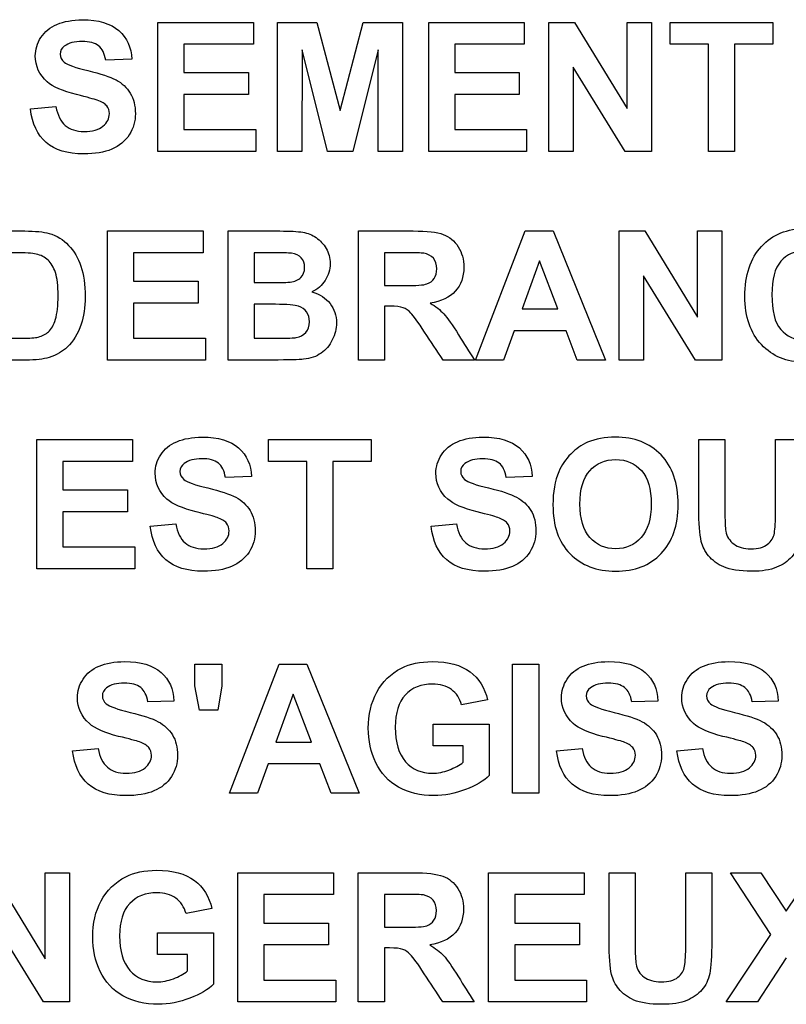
# Paper-space layout 'Layout1' of a CAD drawing. Header units: inches. Extents: x 0.4 to 10.7, y 0.8 to 8.1.
# Tile 15 of 22: x 6.106 to 6.344, y 4.167 to 4.473. Entities that reach past the tile are written whole.
import ezdxf

# ---------------------------------------------------------------- set-up
doc = ezdxf.new("R2010")
doc.units = ezdxf.units.IN
doc.header["$MEASUREMENT"] = 0
doc.layers.add('Default', color=7, linetype='Continuous')
doc.layers.add('SSS-TERMINAL_COV', color=7, linetype='Continuous')

# ---------------------------------------------------------------- blocks, each defined once
blk = doc.blocks.new('SE')
at = {"layer": 'SSS-TERMINAL_COV', "color": 7, "linetype": 'Continuous'}
for p, q in [((6.14872, 4.43177), (6.14872, 4.47193)), ((6.14872, 4.47193), (6.17845, 4.47193)), ((6.17845, 4.47193), (6.17845, 4.46514)), ((6.18599, 4.43177), (6.18599, 4.47193)), ((6.18599, 4.47193), (6.19815, 4.47193)), ((6.19815, 4.47193), (6.20545, 4.44453)), ((6.20545, 4.44453), (6.21257, 4.47193)), ((6.21257, 4.47193), (6.22484, 4.47193)), ((6.22484, 4.47193), (6.22484, 4.43177)), ((6.23297, 4.43177), (6.23297, 4.47193)), ((6.23297, 4.47193), (6.26267, 4.47193)), ((6.26267, 4.47193), (6.26267, 4.46514)), ((6.2704, 4.43177), (6.2704, 4.47193)), ((6.2704, 4.47193), (6.27831, 4.47193)), ((6.27831, 4.47193), (6.29473, 4.44511)), ((6.29473, 4.44511), (6.29473, 4.47193)), ((6.29473, 4.47193), (6.30227, 4.47193)), ((6.30227, 4.47193), (6.30227, 4.43177)), ((6.30813, 4.46514), (6.30813, 4.47193)), ((6.30813, 4.47193), (6.34003, 4.47193)), ((6.34003, 4.47193), (6.34003, 4.46514)), ((6.17845, 4.46514), (6.15684, 4.46514)), ((6.15684, 4.46514), (6.15684, 4.45629)), ((6.26267, 4.46514), (6.24107, 4.46514)), ((6.24107, 4.46514), (6.24107, 4.45629)), ((6.32003, 4.46514), (6.30813, 4.46514)), ((6.32003, 4.43177), (6.32003, 4.46514)), ((6.32813, 4.46514), (6.32813, 4.43177)), ((6.34003, 4.46514), (6.32813, 4.46514)), ((6.19358, 4.46338), (6.19353, 4.43177)), ((6.20152, 4.43177), (6.19358, 4.46338)), ((6.21725, 4.46338), (6.20933, 4.43177)), ((6.2173, 4.43177), (6.21725, 4.46338)), ((6.14061, 4.46044), (6.13251, 4.46014)), ((6.15684, 4.45629), (6.17692, 4.45629)), ((6.17692, 4.45629), (6.17692, 4.4495)), ((6.24107, 4.45629), (6.26115, 4.45629)), ((6.26115, 4.45629), (6.26115, 4.4495)), ((6.27794, 4.458), (6.27794, 4.43177)), ((6.29414, 4.43177), (6.27794, 4.458)), ((6.17692, 4.4495), (6.15684, 4.4495)), ((6.15684, 4.4495), (6.15684, 4.43856)), ((6.26115, 4.4495), (6.24107, 4.4495)), ((6.24107, 4.4495), (6.24107, 4.43856)), ((6.10912, 4.44498), (6.11703, 4.44573)), ((6.15684, 4.43856), (6.1792, 4.43856)), ((6.1792, 4.43856), (6.1792, 4.43177)), ((6.24107, 4.43856), (6.26342, 4.43856)), ((6.26342, 4.43856), (6.26342, 4.43177)), ((6.1792, 4.43177), (6.14872, 4.43177)), ((6.19353, 4.43177), (6.18599, 4.43177)), ((6.20933, 4.43177), (6.20152, 4.43177)), ((6.22484, 4.43177), (6.2173, 4.43177)), ((6.26342, 4.43177), (6.23297, 4.43177)), ((6.27794, 4.43177), (6.2704, 4.43177)), ((6.30227, 4.43177), (6.29414, 4.43177)), ((6.32813, 4.43177), (6.32003, 4.43177)), ((6.13307, 4.36688), (6.13307, 4.40704)), ((6.13307, 4.40704), (6.16278, 4.40704)), ((6.16278, 4.40704), (6.16278, 4.40025)), ((6.17061, 4.36688), (6.17061, 4.40704)), ((6.21118, 4.36688), (6.21118, 4.40704)), ((6.24757, 4.36688), (6.26302, 4.40704)), ((6.26302, 4.40704), (6.27168, 4.40704)), ((6.27168, 4.40704), (6.28794, 4.36688)), ((6.29227, 4.36688), (6.29227, 4.40704)), ((6.29227, 4.40704), (6.30019, 4.40704)), ((6.30019, 4.40704), (6.31663, 4.38022)), ((6.31663, 4.38022), (6.31663, 4.40704)), ((6.31663, 4.40704), (6.32417, 4.40704)), ((6.32417, 4.40704), (6.32417, 4.36688)), ((6.16278, 4.40025), (6.14118, 4.40025)), ((6.14118, 4.40025), (6.14118, 4.3914)), ((6.17872, 4.40025), (6.17872, 4.39102)), ((6.21928, 4.40025), (6.21928, 4.39006)), ((6.26743, 4.39771), (6.26203, 4.38282)), ((6.27313, 4.38282), (6.26743, 4.39771)), ((6.14118, 4.3914), (6.16126, 4.3914)), ((6.16126, 4.3914), (6.16126, 4.38461)), ((6.29984, 4.39311), (6.29984, 4.36688)), ((6.31602, 4.36688), (6.29984, 4.39311)), ((6.16126, 4.38461), (6.14118, 4.38461)), ((6.14118, 4.38461), (6.14118, 4.37367)), ((6.17872, 4.38423), (6.17872, 4.37367)), ((6.21928, 4.38367), (6.21928, 4.36688)), ((6.26203, 4.38282), (6.27313, 4.38282)), ((6.25957, 4.37602), (6.25628, 4.36688)), ((6.27572, 4.37602), (6.25957, 4.37602)), ((6.2792, 4.36688), (6.27572, 4.37602)), ((6.14118, 4.37367), (6.16353, 4.37367)), ((6.16353, 4.37367), (6.16353, 4.36688)), ((6.16353, 4.36688), (6.13307, 4.36688)), ((6.21928, 4.36688), (6.21118, 4.36688)), ((6.24719, 4.36688), (6.23751, 4.36688)), ((6.25628, 4.36688), (6.24757, 4.36688)), ((6.28794, 4.36688), (6.2792, 4.36688)), ((6.29984, 4.36688), (6.29227, 4.36688)), ((6.32417, 4.36688), (6.31602, 4.36688)), ((6.1111, 4.30199), (6.1111, 4.34215)), ((6.1111, 4.34215), (6.1408, 4.34215)), ((6.1408, 4.34215), (6.1408, 4.33536)), ((6.18315, 4.33536), (6.18315, 4.34215)), ((6.18315, 4.34215), (6.21503, 4.34215)), ((6.21503, 4.34215), (6.21503, 4.33536)), ((6.317, 4.34215), (6.32511, 4.34215)), ((6.34086, 4.34215), (6.34898, 4.34215)), ((6.1408, 4.33536), (6.1192, 4.33536)), ((6.1192, 4.33536), (6.1192, 4.32651)), ((6.19503, 4.33536), (6.18315, 4.33536)), ((6.19503, 4.30199), (6.19503, 4.33536)), ((6.20315, 4.33536), (6.20315, 4.30199)), ((6.21503, 4.33536), (6.20315, 4.33536)), ((6.17786, 4.33065), (6.16976, 4.33036)), ((6.26521, 4.33065), (6.25711, 4.33036)), ((6.1192, 4.32651), (6.1393, 4.32651)), ((6.1393, 4.32651), (6.1393, 4.31971)), ((6.1393, 4.31971), (6.1192, 4.31971)), ((6.1192, 4.31971), (6.1192, 4.30878)), ((6.14636, 4.3152), (6.15428, 4.31594)), ((6.23372, 4.3152), (6.24163, 4.31594)), ((6.1192, 4.30878), (6.14155, 4.30878)), ((6.14155, 4.30878), (6.14155, 4.30199)), ((6.14155, 4.30199), (6.1111, 4.30199)), ((6.20315, 4.30199), (6.19503, 4.30199)), ((6.16024, 4.26554), (6.16024, 4.27236)), ((6.16024, 4.27236), (6.16864, 4.27236)), ((6.16864, 4.27236), (6.16864, 4.26554)), ((6.17099, 4.23217), (6.18642, 4.27236)), ((6.18642, 4.27236), (6.19511, 4.27236)), ((6.19511, 4.27236), (6.21136, 4.23217)), ((6.25909, 4.23217), (6.25909, 4.27236)), ((6.25909, 4.27236), (6.26719, 4.27236)), ((6.26719, 4.27236), (6.26719, 4.23217)), ((6.16168, 4.25803), (6.16024, 4.26554)), ((6.16864, 4.26554), (6.16735, 4.25803)), ((6.19083, 4.26303), (6.18545, 4.24811)), ((6.19652, 4.24811), (6.19083, 4.26303)), ((6.15372, 4.26086), (6.14561, 4.26057)), ((6.25126, 4.26124), (6.24323, 4.25971)), ((6.30428, 4.26086), (6.29615, 4.26057)), ((6.34171, 4.26086), (6.33361, 4.26057)), ((6.16735, 4.25803), (6.16168, 4.25803)), ((6.23436, 4.24691), (6.23436, 4.2537)), ((6.23436, 4.2537), (6.25182, 4.2537)), ((6.25182, 4.2537), (6.25182, 4.23768)), ((6.18545, 4.24811), (6.19652, 4.24811)), ((6.12222, 4.24538), (6.13013, 4.24613)), ((6.24372, 4.24691), (6.23436, 4.24691)), ((6.24372, 4.2418), (6.24372, 4.24691)), ((6.27275, 4.24538), (6.28069, 4.24613)), ((6.31021, 4.24538), (6.31813, 4.24613)), ((6.18299, 4.24132), (6.17968, 4.23217)), ((6.19912, 4.24132), (6.18299, 4.24132)), ((6.20262, 4.23217), (6.19912, 4.24132)), ((6.17968, 4.23217), (6.17099, 4.23217)), ((6.21136, 4.23217), (6.20262, 4.23217)), ((6.26719, 4.23217), (6.25909, 4.23217)), ((6.0973, 4.20747), (6.11372, 4.18065)), ((6.11372, 4.18065), (6.11372, 4.20747)), ((6.11372, 4.20747), (6.12128, 4.20747)), ((6.12128, 4.20747), (6.12128, 4.16728)), ((6.17364, 4.16728), (6.17364, 4.20747)), ((6.17364, 4.20747), (6.20334, 4.20747)), ((6.20334, 4.20747), (6.20334, 4.20068)), ((6.21107, 4.16728), (6.21107, 4.20747)), ((6.25163, 4.16728), (6.25163, 4.20747)), ((6.25163, 4.20747), (6.28134, 4.20747)), ((6.28134, 4.20747), (6.28134, 4.20068)), ((6.28909, 4.20747), (6.29719, 4.20747)), ((6.31294, 4.20747), (6.32104, 4.20747)), ((6.33944, 4.18827), (6.32684, 4.20747)), ((6.32684, 4.20747), (6.33634, 4.20747)), ((6.33634, 4.20747), (6.34422, 4.19549)), ((6.34422, 4.19549), (6.35217, 4.20747)), ((6.20334, 4.20068), (6.18174, 4.20068)), ((6.18174, 4.20068), (6.18174, 4.1918)), ((6.2192, 4.20068), (6.2192, 4.19049)), ((6.28134, 4.20068), (6.25973, 4.20068)), ((6.25973, 4.20068), (6.25973, 4.1918)), ((6.16551, 4.19634), (6.15749, 4.19482)), ((6.11313, 4.16728), (6.09695, 4.19354)), ((6.18174, 4.1918), (6.20182, 4.1918)), ((6.20182, 4.1918), (6.20182, 4.18501)), ((6.25973, 4.1918), (6.27984, 4.1918)), ((6.27984, 4.1918), (6.27984, 4.18501)), ((6.14864, 4.18201), (6.14864, 4.18878)), ((6.14864, 4.18878), (6.16607, 4.18878)), ((6.16607, 4.18878), (6.16607, 4.17279)), ((6.32553, 4.16728), (6.33944, 4.18827)), ((6.20182, 4.18501), (6.18174, 4.18501)), ((6.18174, 4.18501), (6.18174, 4.17407)), ((6.2192, 4.18407), (6.2192, 4.16728)), ((6.27984, 4.18501), (6.25973, 4.18501)), ((6.25973, 4.18501), (6.25973, 4.17407)), ((6.15797, 4.18201), (6.14864, 4.18201)), ((6.15797, 4.17691), (6.15797, 4.18201)), ((6.34422, 4.18094), (6.33524, 4.16728)), ((6.18174, 4.17407), (6.20409, 4.17407)), ((6.20409, 4.17407), (6.20409, 4.16728)), ((6.25973, 4.17407), (6.28211, 4.17407)), ((6.28211, 4.17407), (6.28211, 4.16728)), ((6.12128, 4.16728), (6.11313, 4.16728)), ((6.20409, 4.16728), (6.17364, 4.16728)), ((6.2192, 4.16728), (6.21107, 4.16728)), ((6.24711, 4.16728), (6.23741, 4.16728)), ((6.28211, 4.16728), (6.25163, 4.16728)), ((6.33524, 4.16728), (6.32553, 4.16728))]:
    blk.add_line(p, q, dxfattribs=at)
for points, knots in [([(6.11703, 4.44573), (6.11751, 4.44306), (6.11848, 4.4411), (6.11992, 4.43985), (6.12135, 4.4386), (6.12331, 4.43798), (6.12837, 4.43798), (6.13032, 4.43854), (6.13166, 4.43963), (6.13299, 4.44073), (6.13364, 4.44204), (6.13364, 4.44447), (6.13334, 4.4453), (6.13281, 4.44597), (6.13226, 4.44665), (6.13128, 4.44723), (6.12989, 4.44771), (6.12896, 4.44803), (6.12679, 4.44862), (6.12342, 4.44947), (6.1191, 4.45057), (6.11604, 4.45185), (6.1143, 4.45343), (6.11186, 4.45564), (6.11061, 4.45832), (6.11061, 4.46354), (6.1112, 4.46544), (6.1135, 4.46902), (6.11519, 4.47036), (6.11735, 4.47129), (6.11954, 4.47224), (6.12217, 4.47268), (6.12524, 4.47271), (6.13027, 4.47275), (6.13406, 4.47159), (6.1366, 4.46934), (6.13913, 4.46711), (6.14048, 4.46415), (6.14061, 4.46044)], [0, 0, 0, 0, 0.067797, 0.067797, 0.067797, 0.129629, 0.129629, 0.194821, 0.194821, 0.194821, 0.239505, 0.239505, 0.267433, 0.267433, 0.267433, 0.302298, 0.302298, 0.302298, 0.370378, 0.370378, 0.370378, 0.472135, 0.472135, 0.472135, 0.56914, 0.56914, 0.631093, 0.631093, 0.693046, 0.693046, 0.693046, 0.774919, 0.774919, 0.774919, 0.897931, 0.897931, 0.897931, 1, 1, 1, 1]), ([(6.13251, 4.46014), (6.13217, 4.46223), (6.13142, 4.46372), (6.13027, 4.46463), (6.12913, 4.46553), (6.12743, 4.466), (6.12281, 4.466), (6.12096, 4.46552), (6.11963, 4.46453), (6.11878, 4.4639), (6.11834, 4.46308), (6.11834, 4.46108), (6.11874, 4.46025), (6.11954, 4.45958), (6.12057, 4.45873), (6.12305, 4.45782), (6.12698, 4.45691), (6.13094, 4.45599), (6.13382, 4.45501), (6.13572, 4.45402), (6.13761, 4.45303), (6.13909, 4.45164), (6.14013, 4.4499), (6.14118, 4.44815), (6.14174, 4.44602), (6.14174, 4.44116), (6.1411, 4.43899), (6.13984, 4.43699), (6.13856, 4.43495), (6.13674, 4.43346), (6.13441, 4.43247), (6.13207, 4.43147), (6.12917, 4.431), (6.12059, 4.431), (6.11671, 4.4322), (6.11398, 4.43458), (6.11127, 4.43695), (6.10963, 4.44041), (6.10912, 4.44498)], [0, 0, 0, 0, 0.051745, 0.051745, 0.051745, 0.1072, 0.1072, 0.164612, 0.164612, 0.164612, 0.194713, 0.194713, 0.222498, 0.222498, 0.222498, 0.302541, 0.302541, 0.302541, 0.395493, 0.395493, 0.395493, 0.457059, 0.457059, 0.457059, 0.528331, 0.528331, 0.593602, 0.593602, 0.593602, 0.665879, 0.665879, 0.665879, 0.753898, 0.753898, 0.881558, 0.881558, 0.881558, 1, 1, 1, 1]), ([(6.09251, 4.40704), (6.09744, 4.40704), (6.10237, 4.40704), (6.1073, 4.40704), (6.11061, 4.40704), (6.11315, 4.40677), (6.11492, 4.40629), (6.11729, 4.40564), (6.11928, 4.40434), (6.12096, 4.40257), (6.12263, 4.40082), (6.1239, 4.39864), (6.12479, 4.39608), (6.12567, 4.39352), (6.1261, 4.39033), (6.1261, 4.38327), (6.12567, 4.38041), (6.12487, 4.37803), (6.12387, 4.37508), (6.12243, 4.37274), (6.12056, 4.37092), (6.11916, 4.36956), (6.11727, 4.36848), (6.11487, 4.36771), (6.1131, 4.36714), (6.11072, 4.36688), (6.10773, 4.36688), (6.10266, 4.36688), (6.09758, 4.36688), (6.09251, 4.36688)], [0, 0, 0, 0, 0.159044, 0.159044, 0.159044, 0.241625, 0.241625, 0.241625, 0.318904, 0.318904, 0.318904, 0.400633, 0.400633, 0.400633, 0.505053, 0.505053, 0.597539, 0.597539, 0.597539, 0.687824, 0.687824, 0.687824, 0.758758, 0.758758, 0.758758, 0.83635, 0.83635, 0.83635, 1, 1, 1, 1]), ([(6.17061, 4.40704), (6.17597, 4.40704), (6.18133, 4.40704), (6.18668, 4.40704), (6.18987, 4.40704), (6.19222, 4.40691), (6.1938, 4.40664), (6.19535, 4.40638), (6.19674, 4.40581), (6.19797, 4.40498), (6.19923, 4.40413), (6.20024, 4.403), (6.20107, 4.40161), (6.20191, 4.4002), (6.2023, 4.39862), (6.2023, 4.39498), (6.20179, 4.39324), (6.19976, 4.39009), (6.1984, 4.38891), (6.19666, 4.38811)], [0, 0, 0, 0, 0.33258, 0.33258, 0.33258, 0.48016, 0.48016, 0.48016, 0.573769, 0.573769, 0.573769, 0.669332, 0.669332, 0.669332, 0.773165, 0.773165, 0.886582, 0.886582, 1, 1, 1, 1]), ([(6.21118, 4.40704), (6.21684, 4.40704), (6.22251, 4.40704), (6.22818, 4.40704), (6.23246, 4.40704), (6.23556, 4.40669), (6.23749, 4.40597), (6.23943, 4.40524), (6.24099, 4.40397), (6.24217, 4.40212), (6.24333, 4.40029), (6.2439, 4.39816), (6.2439, 4.39276), (6.24302, 4.39028), (6.24126, 4.38832), (6.23949, 4.38637), (6.2369, 4.38511), (6.2334, 4.38461)], [0, 0, 0, 0, 0.302439, 0.302439, 0.302439, 0.469763, 0.469763, 0.469763, 0.579508, 0.579508, 0.579508, 0.695229, 0.695229, 0.842155, 0.842155, 0.842155, 1, 1, 1, 1]), ([(6.36642, 4.37931), (6.36521, 4.37487), (6.36321, 4.37159), (6.3604, 4.36945), (6.35758, 4.3673), (6.35401, 4.36621), (6.34433, 4.36621), (6.33995, 4.36803), (6.3365, 4.37169), (6.33306, 4.37534), (6.33134, 4.38033), (6.33134, 4.39335), (6.33307, 4.39854), (6.33652, 4.40225), (6.33997, 4.40597), (6.34454, 4.40779), (6.35019, 4.40782), (6.35513, 4.40784), (6.35912, 4.40634), (6.36219, 4.40343), (6.36403, 4.40169), (6.3654, 4.39923), (6.36634, 4.39602)], [0, 0, 0, 0, 0.109123, 0.109123, 0.109123, 0.217484, 0.217484, 0.351262, 0.351262, 0.351262, 0.499835, 0.499835, 0.657852, 0.657852, 0.657852, 0.798779, 0.798779, 0.798779, 0.920377, 0.920377, 0.920377, 1, 1, 1, 1]), ([(6.35831, 4.39413), (6.35783, 4.39618), (6.35684, 4.39782), (6.35532, 4.39902), (6.35381, 4.40021), (6.35198, 4.40081), (6.34981, 4.40084), (6.34682, 4.40087), (6.34438, 4.39974), (6.34251, 4.39763), (6.34064, 4.39551), (6.33973, 4.39201), (6.33973, 4.38217), (6.34064, 4.37856), (6.34249, 4.37643), (6.34434, 4.37427), (6.34671, 4.37319), (6.35182, 4.37319), (6.35369, 4.37388), (6.35524, 4.37525), (6.3568, 4.37662), (6.35791, 4.3788), (6.35858, 4.38177)], [0, 0, 0, 0, 0.091377, 0.091377, 0.091377, 0.183667, 0.183667, 0.183667, 0.312365, 0.312365, 0.312365, 0.481258, 0.481258, 0.661538, 0.661538, 0.661538, 0.789459, 0.789459, 0.883655, 0.883655, 0.883655, 1, 1, 1, 1]), ([(6.10061, 4.37367), (6.10262, 4.37367), (6.10463, 4.37367), (6.10663, 4.37367), (6.10888, 4.37367), (6.11051, 4.37378), (6.1115, 4.37405), (6.1128, 4.3744), (6.1139, 4.37493), (6.11561, 4.37648), (6.11634, 4.37779), (6.11687, 4.37958), (6.11741, 4.38138), (6.1177, 4.38383), (6.1177, 4.39003), (6.11743, 4.39241), (6.11687, 4.3941), (6.11632, 4.39575), (6.11556, 4.39704), (6.11457, 4.39798), (6.1136, 4.3989), (6.11235, 4.39955), (6.10973, 4.40011), (6.10754, 4.40025), (6.10425, 4.40025), (6.10304, 4.40025), (6.10183, 4.40025), (6.10061, 4.40025)], [0, 0, 0, 0, 0.113997, 0.113997, 0.113997, 0.206694, 0.206694, 0.206694, 0.284007, 0.284007, 0.361319, 0.361319, 0.361319, 0.500266, 0.500266, 0.639213, 0.639213, 0.639213, 0.725497, 0.725497, 0.725497, 0.842988, 0.842988, 0.931107, 0.931107, 0.931107, 1, 1, 1, 1]), ([(6.17872, 4.39102), (6.18049, 4.39102), (6.18226, 4.39102), (6.18404, 4.39102), (6.18719, 4.39102), (6.18914, 4.39105), (6.18992, 4.39116), (6.19131, 4.39135), (6.19241, 4.39177), (6.19318, 4.39257), (6.19397, 4.39339), (6.19438, 4.39439), (6.19438, 4.39693), (6.19404, 4.39795), (6.19334, 4.39872), (6.19267, 4.39947), (6.19166, 4.39995), (6.19029, 4.40011), (6.18949, 4.40021), (6.18719, 4.40025), (6.18337, 4.40025), (6.18182, 4.40025), (6.18027, 4.40025), (6.17872, 4.40025)], [0, 0, 0, 0, 0.145571, 0.145571, 0.145571, 0.306607, 0.306607, 0.306607, 0.405772, 0.405772, 0.405772, 0.500514, 0.500514, 0.589455, 0.589455, 0.589455, 0.683172, 0.683172, 0.683172, 0.872713, 0.872713, 0.872713, 1, 1, 1, 1]), ([(6.21928, 4.39006), (6.22126, 4.39006), (6.22323, 4.39006), (6.22521, 4.39006), (6.22906, 4.39006), (6.23147, 4.39022), (6.23243, 4.39057), (6.23339, 4.39091), (6.23414, 4.39145), (6.23468, 4.39225), (6.23522, 4.39307), (6.23551, 4.39407), (6.23551, 4.39661), (6.23516, 4.39771), (6.23372, 4.39937), (6.2327, 4.3999), (6.23142, 4.40011), (6.23075, 4.40023), (6.2288, 4.40025), (6.22553, 4.40025), (6.22345, 4.40025), (6.22136, 4.40025), (6.21928, 4.40025)], [0, 0, 0, 0, 0.15473, 0.15473, 0.15473, 0.343905, 0.343905, 0.343905, 0.418396, 0.418396, 0.418396, 0.500657, 0.500657, 0.592058, 0.592058, 0.683459, 0.683459, 0.683459, 0.836891, 0.836891, 0.836891, 1, 1, 1, 1]), ([(6.19666, 4.38811), (6.19912, 4.38741), (6.20099, 4.38618), (6.2023, 4.38447), (6.20362, 4.38275), (6.20428, 4.38076), (6.20428, 4.37664), (6.20385, 4.37487), (6.20299, 4.37316), (6.20213, 4.37144), (6.20099, 4.37006), (6.19952, 4.36905), (6.19804, 4.36802), (6.19623, 4.36736), (6.19406, 4.36715), (6.19272, 4.36701), (6.18946, 4.36691), (6.18428, 4.36688), (6.17972, 4.36686), (6.17517, 4.36688), (6.17061, 4.36688)], [0, 0, 0, 0, 0.127654, 0.127654, 0.127654, 0.252338, 0.252338, 0.350925, 0.350925, 0.350925, 0.452697, 0.452697, 0.452697, 0.561783, 0.561783, 0.561783, 0.744727, 0.744727, 0.744727, 1, 1, 1, 1]), ([(6.17872, 4.37367), (6.18122, 4.37367), (6.18372, 4.37367), (6.18623, 4.37367), (6.18914, 4.37367), (6.19102, 4.37375), (6.19179, 4.37391), (6.19301, 4.37416), (6.19398, 4.37463), (6.19476, 4.37549), (6.19551, 4.37632), (6.19588, 4.37744), (6.19588, 4.38001), (6.19559, 4.38102), (6.19441, 4.38268), (6.19358, 4.38327), (6.19246, 4.38364), (6.19136, 4.38401), (6.18896, 4.38423), (6.18527, 4.38423), (6.18308, 4.38423), (6.1809, 4.38423), (6.17872, 4.38423)], [0, 0, 0, 0, 0.186591, 0.186591, 0.186591, 0.324973, 0.324973, 0.324973, 0.409942, 0.409942, 0.409942, 0.501925, 0.501925, 0.579756, 0.579756, 0.657587, 0.657587, 0.657587, 0.837322, 0.837322, 0.837322, 1, 1, 1, 1]), ([(6.23751, 4.36688), (6.23558, 4.36979), (6.23364, 4.37271), (6.23171, 4.37562), (6.22963, 4.37876), (6.22821, 4.3807), (6.22743, 4.38153), (6.22667, 4.38235), (6.22586, 4.3829), (6.225, 4.38319), (6.22414, 4.38349), (6.22278, 4.38364), (6.22091, 4.38367), (6.22036, 4.38368), (6.21982, 4.38367), (6.21928, 4.38367)], [0, 0, 0, 0, 0.395491, 0.395491, 0.395491, 0.670645, 0.670645, 0.670645, 0.782727, 0.782727, 0.782727, 0.938527, 0.938527, 0.938527, 1, 1, 1, 1]), ([(6.2334, 4.38461), (6.23513, 4.38359), (6.23658, 4.38247), (6.2377, 4.38124), (6.23884, 4.37999), (6.24037, 4.37784), (6.2423, 4.37471), (6.24391, 4.37209), (6.24556, 4.36949), (6.24719, 4.36688)], [0, 0, 0, 0, 0.241553, 0.241553, 0.241553, 0.593376, 0.593376, 0.593376, 1, 1, 1, 1]), ([(6.15428, 4.31594), (6.15476, 4.31327), (6.15572, 4.31132), (6.15717, 4.31006), (6.1586, 4.30882), (6.16056, 4.30819), (6.16564, 4.30819), (6.16759, 4.30875), (6.1689, 4.30985), (6.17024, 4.31097), (6.17088, 4.31225), (6.17088, 4.31469), (6.17061, 4.31552), (6.16949, 4.31685), (6.16853, 4.31744), (6.16714, 4.31792), (6.1662, 4.31825), (6.16404, 4.31883), (6.16067, 4.31969), (6.15635, 4.32078), (6.15331, 4.32207), (6.15155, 4.32364), (6.14911, 4.32583), (6.14789, 4.32854), (6.14789, 4.33375), (6.14845, 4.33565), (6.14963, 4.33744), (6.15079, 4.33922), (6.15243, 4.34057), (6.15463, 4.34151), (6.1568, 4.34243), (6.15941, 4.3429), (6.16251, 4.34292), (6.16754, 4.34297), (6.17131, 4.3418), (6.17385, 4.33955), (6.17639, 4.33731), (6.17775, 4.33437), (6.17786, 4.33065)], [0, 0, 0, 0, 0.067813, 0.067813, 0.067813, 0.129349, 0.129349, 0.194898, 0.194898, 0.194898, 0.242674, 0.242674, 0.272534, 0.272534, 0.302394, 0.302394, 0.302394, 0.370491, 0.370491, 0.370491, 0.472256, 0.472256, 0.472256, 0.566553, 0.566553, 0.626777, 0.626777, 0.626777, 0.693173, 0.693173, 0.693173, 0.775054, 0.775054, 0.775054, 0.89784, 0.89784, 0.89784, 1, 1, 1, 1]), ([(6.24163, 4.31594), (6.24211, 4.31327), (6.24307, 4.31132), (6.24452, 4.31006), (6.24595, 4.30882), (6.24791, 4.30819), (6.25297, 4.30819), (6.25495, 4.30875), (6.25626, 4.30985), (6.25758, 4.31095), (6.25823, 4.31225), (6.25823, 4.31469), (6.25797, 4.31552), (6.25684, 4.31685), (6.25588, 4.31744), (6.25449, 4.31792), (6.25356, 4.31825), (6.25139, 4.31883), (6.24802, 4.31969), (6.2437, 4.32078), (6.24064, 4.32207), (6.2389, 4.32364), (6.23646, 4.32586), (6.23521, 4.32854), (6.23521, 4.33375), (6.2358, 4.33565), (6.2381, 4.33923), (6.23979, 4.34057), (6.24195, 4.34151), (6.24414, 4.34245), (6.24676, 4.3429), (6.24984, 4.34292), (6.25489, 4.34297), (6.25866, 4.3418), (6.2612, 4.33955), (6.26373, 4.33732), (6.26508, 4.33437), (6.26521, 4.33065)], [0, 0, 0, 0, 0.067796, 0.067796, 0.067796, 0.129637, 0.129637, 0.194838, 0.194838, 0.194838, 0.242595, 0.242595, 0.272444, 0.272444, 0.302292, 0.302292, 0.302292, 0.370372, 0.370372, 0.370372, 0.472128, 0.472128, 0.472128, 0.569132, 0.569132, 0.631084, 0.631084, 0.693037, 0.693037, 0.693037, 0.774909, 0.774909, 0.774909, 0.897932, 0.897932, 0.897932, 1, 1, 1, 1]), ([(6.27163, 4.32183), (6.27163, 4.32592), (6.27225, 4.32937), (6.27345, 4.33215), (6.27435, 4.33422), (6.27561, 4.33605), (6.27877, 4.33931), (6.28051, 4.34052), (6.28241, 4.34132), (6.2849, 4.34237), (6.28778, 4.3429), (6.29104, 4.34292), (6.29698, 4.34297), (6.30171, 4.34105), (6.30527, 4.33739), (6.30884, 4.33371), (6.31059, 4.32856), (6.31059, 4.31549), (6.30882, 4.31041), (6.30529, 4.30672), (6.30178, 4.30304), (6.29706, 4.30121), (6.28519, 4.30121), (6.28045, 4.30306), (6.27692, 4.30669), (6.27338, 4.31034), (6.27163, 4.31538), (6.27163, 4.32183)], [0, 0, 0, 0, 0.08162, 0.08162, 0.08162, 0.13236, 0.13236, 0.1831, 0.1831, 0.1831, 0.251484, 0.251484, 0.251484, 0.373023, 0.373023, 0.373023, 0.502053, 0.502053, 0.630556, 0.630556, 0.630556, 0.751098, 0.751098, 0.87273, 0.87273, 0.87273, 1, 1, 1, 1]), ([(6.34898, 4.34215), (6.34898, 4.33511), (6.34898, 4.32806), (6.34898, 4.32102), (6.34898, 4.31618), (6.34877, 4.31276), (6.34831, 4.31078), (6.34786, 4.30879), (6.34709, 4.30709), (6.34591, 4.30573), (6.34471, 4.30434), (6.34315, 4.30324), (6.34118, 4.30244), (6.33919, 4.30164), (6.33663, 4.30121), (6.32963, 4.30121), (6.32674, 4.30167), (6.32278, 4.30343), (6.3212, 4.30458), (6.3189, 4.30741), (6.31815, 4.30891), (6.31778, 4.31046), (6.31723, 4.31275), (6.317, 4.31618), (6.317, 4.32068), (6.317, 4.32783), (6.317, 4.33499), (6.317, 4.34215)], [0, 0, 0, 0, 0.206535, 0.206535, 0.206535, 0.307043, 0.307043, 0.307043, 0.362323, 0.362323, 0.362323, 0.419217, 0.419217, 0.419217, 0.477251, 0.477251, 0.548071, 0.548071, 0.618891, 0.618891, 0.689711, 0.689711, 0.689711, 0.790048, 0.790048, 0.790048, 1, 1, 1, 1]), ([(6.32511, 4.34215), (6.32511, 4.33489), (6.32511, 4.32764), (6.32511, 4.32038), (6.32511, 4.31691), (6.32521, 4.31469), (6.3254, 4.31367), (6.32571, 4.31201), (6.32658, 4.31068), (6.3292, 4.3087), (6.33096, 4.30819), (6.33551, 4.30819), (6.33725, 4.30867), (6.3384, 4.30961), (6.33956, 4.31056), (6.34027, 4.31169), (6.34051, 4.31308), (6.34074, 4.31445), (6.34086, 4.31672), (6.34086, 4.3199), (6.34086, 4.32732), (6.34086, 4.33473), (6.34086, 4.34215)], [0, 0, 0, 0, 0.280306, 0.280306, 0.280306, 0.366897, 0.366897, 0.366897, 0.434691, 0.434691, 0.502486, 0.502486, 0.571894, 0.571894, 0.571894, 0.625486, 0.625486, 0.625486, 0.713498, 0.713498, 0.713498, 1, 1, 1, 1]), ([(6.16976, 4.33036), (6.16941, 4.33244), (6.16866, 4.33394), (6.16754, 4.33485), (6.1664, 4.33577), (6.16468, 4.33621), (6.16005, 4.33621), (6.15821, 4.33573), (6.1569, 4.33474), (6.15606, 4.33411), (6.15561, 4.3333), (6.15561, 4.33129), (6.15602, 4.33046), (6.15682, 4.32979), (6.15784, 4.32894), (6.16032, 4.32803), (6.16425, 4.32712), (6.16819, 4.32621), (6.1711, 4.32522), (6.17297, 4.32423), (6.17487, 4.32323), (6.17634, 4.32185), (6.17848, 4.31838), (6.17901, 4.31624), (6.17901, 4.31137), (6.17837, 4.30921), (6.17709, 4.3072), (6.17579, 4.30518), (6.17398, 4.30367), (6.17166, 4.30268), (6.16934, 4.3017), (6.16642, 4.30121), (6.15786, 4.30121), (6.15396, 4.30241), (6.15123, 4.30479), (6.14853, 4.30715), (6.1469, 4.31062), (6.14636, 4.3152)], [0, 0, 0, 0, 0.051588, 0.051588, 0.051588, 0.107081, 0.107081, 0.164533, 0.164533, 0.164533, 0.194627, 0.194627, 0.222407, 0.222407, 0.222407, 0.302465, 0.302465, 0.302465, 0.395186, 0.395186, 0.395186, 0.463245, 0.463245, 0.531305, 0.531305, 0.593633, 0.593633, 0.593633, 0.665889, 0.665889, 0.665889, 0.754193, 0.754193, 0.881593, 0.881593, 0.881593, 1, 1, 1, 1]), ([(6.25711, 4.33036), (6.25676, 4.33244), (6.25602, 4.33394), (6.25487, 4.33485), (6.25373, 4.33574), (6.25203, 4.33621), (6.24741, 4.33621), (6.24556, 4.33573), (6.24422, 4.33474), (6.24339, 4.33413), (6.24294, 4.3333), (6.24294, 4.33129), (6.24334, 4.33046), (6.24414, 4.32979), (6.24518, 4.32893), (6.24765, 4.32803), (6.2516, 4.32712), (6.25554, 4.32622), (6.25842, 4.32522), (6.26032, 4.32423), (6.26223, 4.32324), (6.26369, 4.32185), (6.26583, 4.31838), (6.26634, 4.31624), (6.26634, 4.31137), (6.26572, 4.30921), (6.26444, 4.3072), (6.26314, 4.30518), (6.26134, 4.30367), (6.25901, 4.30268), (6.25669, 4.3017), (6.25377, 4.30121), (6.24519, 4.30121), (6.24131, 4.30241), (6.23858, 4.30479), (6.23587, 4.30716), (6.23425, 4.31062), (6.23372, 4.3152)], [0, 0, 0, 0, 0.05174, 0.05174, 0.05174, 0.10719, 0.10719, 0.164598, 0.164598, 0.164598, 0.194686, 0.194686, 0.22246, 0.22246, 0.22246, 0.302761, 0.302761, 0.302761, 0.395452, 0.395452, 0.395452, 0.463451, 0.463451, 0.531449, 0.531449, 0.593721, 0.593721, 0.593721, 0.665957, 0.665957, 0.665957, 0.753966, 0.753966, 0.881613, 0.881613, 0.881613, 1, 1, 1, 1]), ([(6.28003, 4.32209), (6.28003, 4.31752), (6.28107, 4.31407), (6.28315, 4.31172), (6.28525, 4.30935), (6.28791, 4.30819), (6.29438, 4.30819), (6.29703, 4.30937), (6.30115, 4.31402), (6.30219, 4.31752), (6.30219, 4.32683), (6.30118, 4.33025), (6.29717, 4.33479), (6.29449, 4.33592), (6.29115, 4.33594), (6.28781, 4.33597), (6.28513, 4.33477), (6.28307, 4.33249), (6.28101, 4.33022), (6.28003, 4.32672), (6.28003, 4.32209)], [0, 0, 0, 0, 0.137772, 0.137772, 0.137772, 0.260662, 0.260662, 0.383552, 0.383552, 0.506442, 0.506442, 0.627928, 0.627928, 0.749413, 0.749413, 0.749413, 0.862163, 0.862163, 0.862163, 1, 1, 1, 1]), ([(6.13013, 4.24613), (6.13061, 4.24348), (6.13158, 4.24151), (6.13302, 4.24028), (6.13448, 4.23903), (6.13642, 4.2384), (6.1415, 4.2384), (6.14345, 4.23897), (6.14476, 4.24006), (6.14608, 4.24117), (6.14674, 4.24247), (6.14674, 4.2449), (6.14647, 4.2457), (6.14535, 4.24704), (6.14438, 4.24763), (6.14299, 4.24814), (6.14207, 4.24848), (6.13989, 4.24905), (6.13652, 4.24987), (6.13219, 4.25094), (6.12917, 4.25225), (6.12741, 4.25383), (6.12495, 4.25603), (6.12372, 4.25872), (6.12372, 4.26397), (6.1243, 4.26586), (6.12545, 4.26765), (6.1266, 4.26944), (6.12829, 4.27078), (6.13045, 4.27172), (6.13264, 4.27266), (6.13527, 4.27311), (6.1434, 4.27311), (6.14717, 4.27199), (6.14971, 4.26977), (6.15226, 4.26753), (6.15358, 4.26455), (6.15372, 4.26086)], [0, 0, 0, 0, 0.067586, 0.067586, 0.067586, 0.129112, 0.129112, 0.194651, 0.194651, 0.194651, 0.242362, 0.242362, 0.272181, 0.272181, 0.302001, 0.302001, 0.302001, 0.370038, 0.370038, 0.370038, 0.471843, 0.471843, 0.471843, 0.565878, 0.565878, 0.626724, 0.626724, 0.626724, 0.693131, 0.693131, 0.693131, 0.77058, 0.77058, 0.897865, 0.897865, 0.897865, 1, 1, 1, 1]), ([(6.25182, 4.23768), (6.25013, 4.23602), (6.24765, 4.23458), (6.24441, 4.23332), (6.24119, 4.23207), (6.23791, 4.23143), (6.2304, 4.23143), (6.22674, 4.23231), (6.22048, 4.23584), (6.21813, 4.23838), (6.21497, 4.24495), (6.2142, 4.24854), (6.2142, 4.25659), (6.21505, 4.26033), (6.21858, 4.26685), (6.22115, 4.26937), (6.22452, 4.2711), (6.22711, 4.27244), (6.23032, 4.27311), (6.23914, 4.27311), (6.24302, 4.27204), (6.24583, 4.26995), (6.24865, 4.26786), (6.25045, 4.26493), (6.25126, 4.26124)], [0, 0, 0, 0, 0.080822, 0.080822, 0.080822, 0.162348, 0.162348, 0.265571, 0.265571, 0.368793, 0.368793, 0.472016, 0.472016, 0.58307, 0.58307, 0.694123, 0.694123, 0.694123, 0.784149, 0.784149, 0.901874, 0.901874, 0.901874, 1, 1, 1, 1]), ([(6.28069, 4.24613), (6.28115, 4.24348), (6.28211, 4.24151), (6.28356, 4.24028), (6.28501, 4.23903), (6.28695, 4.2384), (6.29203, 4.2384), (6.29398, 4.23897), (6.29529, 4.24006), (6.29662, 4.24117), (6.29727, 4.24247), (6.29727, 4.2449), (6.297, 4.2457), (6.29644, 4.24637), (6.29589, 4.24703), (6.29492, 4.24763), (6.29353, 4.24814), (6.2926, 4.24848), (6.29043, 4.24905), (6.28709, 4.24987), (6.28275, 4.25095), (6.27971, 4.25225), (6.27797, 4.25383), (6.27551, 4.25606), (6.27428, 4.25872), (6.27428, 4.26397), (6.27487, 4.26586), (6.27602, 4.26765), (6.27715, 4.26943), (6.27882, 4.27078), (6.28102, 4.27172), (6.28319, 4.27265), (6.28583, 4.27311), (6.29393, 4.27311), (6.29773, 4.27199), (6.30281, 4.26755), (6.30414, 4.26455), (6.30428, 4.26086)], [0, 0, 0, 0, 0.067531, 0.067531, 0.067531, 0.129082, 0.129082, 0.194647, 0.194647, 0.194647, 0.239213, 0.239213, 0.267067, 0.267067, 0.267067, 0.302034, 0.302034, 0.302034, 0.369836, 0.369836, 0.369836, 0.47169, 0.47169, 0.47169, 0.565741, 0.565741, 0.626598, 0.626598, 0.626598, 0.693049, 0.693049, 0.693049, 0.764942, 0.764942, 0.882471, 0.882471, 1, 1, 1, 1]), ([(6.31813, 4.24613), (6.31861, 4.24348), (6.31957, 4.24151), (6.32102, 4.24028), (6.32247, 4.23903), (6.32441, 4.2384), (6.32946, 4.2384), (6.33144, 4.23897), (6.33406, 4.24116), (6.33473, 4.24247), (6.33473, 4.2449), (6.33446, 4.2457), (6.33334, 4.24704), (6.33238, 4.24763), (6.33099, 4.24814), (6.33006, 4.24848), (6.32789, 4.24905), (6.32452, 4.24987), (6.32019, 4.25094), (6.31714, 4.25225), (6.3154, 4.25383), (6.31295, 4.25606), (6.31171, 4.25872), (6.31171, 4.26397), (6.3123, 4.26586), (6.31345, 4.26765), (6.31459, 4.26943), (6.31628, 4.27078), (6.31845, 4.27172), (6.32064, 4.27266), (6.32326, 4.27311), (6.33139, 4.27311), (6.33516, 4.27199), (6.34024, 4.26755), (6.34158, 4.26455), (6.34171, 4.26086)], [0, 0, 0, 0, 0.067591, 0.067591, 0.067591, 0.120544, 0.120544, 0.176375, 0.176375, 0.232206, 0.232206, 0.267101, 0.267101, 0.301995, 0.301995, 0.301995, 0.370037, 0.370037, 0.370037, 0.471865, 0.471865, 0.471865, 0.565884, 0.565884, 0.62672, 0.62672, 0.62672, 0.693126, 0.693126, 0.693126, 0.764709, 0.764709, 0.882354, 0.882354, 1, 1, 1, 1]), ([(6.14561, 4.26057), (6.14527, 4.26263), (6.14452, 4.26413), (6.1434, 4.26503), (6.14226, 4.26596), (6.14053, 4.2664), (6.13826, 4.26643), (6.13591, 4.26645), (6.13406, 4.26592), (6.13275, 4.26495), (6.1319, 4.26433), (6.13147, 4.26348), (6.13147, 4.26151), (6.13187, 4.26068), (6.13267, 4.26001), (6.13371, 4.25915), (6.13615, 4.25824), (6.14011, 4.25731), (6.14404, 4.25638), (6.14695, 4.25544), (6.14882, 4.25442), (6.1507, 4.2534), (6.15219, 4.25207), (6.15433, 4.24859), (6.15487, 4.24645), (6.15487, 4.24159), (6.15422, 4.23942), (6.15294, 4.23739), (6.15167, 4.23537), (6.14984, 4.23388), (6.14519, 4.23191), (6.14227, 4.23143), (6.13372, 4.23143), (6.12981, 4.2326), (6.12436, 4.23736), (6.12275, 4.24084), (6.12222, 4.24538)], [0, 0, 0, 0, 0.05135, 0.05135, 0.05135, 0.105919, 0.105919, 0.105919, 0.164363, 0.164363, 0.164363, 0.194095, 0.194095, 0.222262, 0.222262, 0.222262, 0.302435, 0.302435, 0.302435, 0.395193, 0.395193, 0.395193, 0.463284, 0.463284, 0.531375, 0.531375, 0.593732, 0.593732, 0.593732, 0.67689, 0.67689, 0.760048, 0.760048, 0.880024, 0.880024, 1, 1, 1, 1]), ([(6.24323, 4.25971), (6.24267, 4.26169), (6.2416, 4.26327), (6.24005, 4.26442), (6.2385, 4.26557), (6.23652, 4.26613), (6.23064, 4.26613), (6.22781, 4.26501), (6.22572, 4.26276), (6.22362, 4.2605), (6.22259, 4.25715), (6.22259, 4.24795), (6.22364, 4.24437), (6.22577, 4.24199), (6.22793, 4.23959), (6.23069, 4.2384), (6.23586, 4.2384), (6.23757, 4.23872), (6.23928, 4.23939), (6.24101, 4.24007), (6.24249, 4.24086), (6.24372, 4.2418)], [0, 0, 0, 0, 0.091387, 0.091387, 0.091387, 0.189958, 0.189958, 0.337814, 0.337814, 0.337814, 0.506068, 0.506068, 0.688597, 0.688597, 0.688597, 0.843281, 0.843281, 0.920023, 0.920023, 0.920023, 1, 1, 1, 1]), ([(6.29615, 4.26057), (6.2958, 4.26263), (6.29508, 4.26413), (6.29278, 4.26594), (6.29107, 4.2664), (6.2888, 4.26643), (6.28644, 4.26645), (6.28463, 4.26592), (6.28329, 4.26495), (6.28243, 4.26434), (6.282, 4.26348), (6.282, 4.26151), (6.28241, 4.26068), (6.28321, 4.26001), (6.28424, 4.25915), (6.28671, 4.25824), (6.29457, 4.25637), (6.29749, 4.25544), (6.29938, 4.25442), (6.30125, 4.25342), (6.30273, 4.25207), (6.30487, 4.24859), (6.3054, 4.24645), (6.3054, 4.24159), (6.30476, 4.23942), (6.30348, 4.23739), (6.3022, 4.23537), (6.3004, 4.23388), (6.29805, 4.2329), (6.29572, 4.23192), (6.29281, 4.23143), (6.28425, 4.23143), (6.28035, 4.2326), (6.27762, 4.23498), (6.27491, 4.23735), (6.27329, 4.24084), (6.27275, 4.24538)], [0, 0, 0, 0, 0.052963, 0.052963, 0.105927, 0.105927, 0.105927, 0.164351, 0.164351, 0.164351, 0.194092, 0.194092, 0.222269, 0.222269, 0.222269, 0.308846, 0.308846, 0.395424, 0.395424, 0.395424, 0.463446, 0.463446, 0.531469, 0.531469, 0.593763, 0.593763, 0.593763, 0.665904, 0.665904, 0.665904, 0.753518, 0.753518, 0.881569, 0.881569, 0.881569, 1, 1, 1, 1]), ([(6.33361, 4.26057), (6.33326, 4.26263), (6.33251, 4.26413), (6.33136, 4.26503), (6.33023, 4.26593), (6.32853, 4.2664), (6.32626, 4.26643), (6.3239, 4.26645), (6.32206, 4.26592), (6.32072, 4.26495), (6.31988, 4.26435), (6.31944, 4.26348), (6.31944, 4.26151), (6.31984, 4.26068), (6.32064, 4.26001), (6.32169, 4.25913), (6.32414, 4.25824), (6.32807, 4.25731), (6.33203, 4.25637), (6.33492, 4.25544), (6.33682, 4.25442), (6.3387, 4.25341), (6.34019, 4.25207), (6.34233, 4.24859), (6.34283, 4.24645), (6.34283, 4.24159), (6.34222, 4.23942), (6.34094, 4.23739), (6.33966, 4.23537), (6.33783, 4.23388), (6.33318, 4.23191), (6.33027, 4.23143), (6.32168, 4.23143), (6.31781, 4.2326), (6.31235, 4.23736), (6.31075, 4.24084), (6.31021, 4.24538)], [0, 0, 0, 0, 0.051504, 0.051504, 0.051504, 0.105763, 0.105763, 0.105763, 0.164433, 0.164433, 0.164433, 0.19416, 0.19416, 0.222322, 0.222322, 0.222322, 0.302474, 0.302474, 0.302474, 0.395454, 0.395454, 0.395454, 0.463486, 0.463486, 0.531518, 0.531518, 0.593821, 0.593821, 0.593821, 0.676702, 0.676702, 0.759582, 0.759582, 0.879791, 0.879791, 1, 1, 1, 1]), ([(6.16607, 4.17279), (6.16438, 4.17113), (6.16192, 4.16969), (6.15869, 4.16843), (6.15544, 4.16717), (6.15217, 4.16653), (6.14465, 4.16653), (6.14099, 4.16741), (6.13473, 4.17094), (6.13238, 4.17348), (6.12922, 4.18006), (6.12845, 4.18364), (6.12845, 4.19169), (6.12933, 4.19544), (6.13107, 4.1987), (6.13281, 4.20197), (6.1354, 4.20447), (6.13877, 4.20621), (6.14136, 4.20755), (6.14457, 4.20822), (6.1534, 4.20822), (6.1573, 4.20715), (6.16011, 4.20506), (6.16293, 4.20297), (6.16471, 4.20003), (6.16551, 4.19634)], [0, 0, 0, 0, 0.080597, 0.080597, 0.080597, 0.162602, 0.162602, 0.267942, 0.267942, 0.373282, 0.373282, 0.478623, 0.478623, 0.591954, 0.591954, 0.591954, 0.694059, 0.694059, 0.694059, 0.784175, 0.784175, 0.902019, 0.902019, 0.902019, 1, 1, 1, 1]), ([(6.21107, 4.20747), (6.21674, 4.20747), (6.22241, 4.20747), (6.22807, 4.20747), (6.23235, 4.20747), (6.23545, 4.20709), (6.23741, 4.20637), (6.23933, 4.20566), (6.24088, 4.20437), (6.24323, 4.20068), (6.2438, 4.19856), (6.2438, 4.19319), (6.24294, 4.1907), (6.24118, 4.18875), (6.2394, 4.18678), (6.23679, 4.18554), (6.23329, 4.18503)], [0, 0, 0, 0, 0.302443, 0.302443, 0.302443, 0.470291, 0.470291, 0.470291, 0.583389, 0.583389, 0.696486, 0.696486, 0.841714, 0.841714, 0.841714, 1, 1, 1, 1]), ([(6.32104, 4.20747), (6.32104, 4.20042), (6.32104, 4.19337), (6.32104, 4.18632), (6.32104, 4.18148), (6.32083, 4.17808), (6.31997, 4.17407), (6.31914, 4.17239), (6.31679, 4.16966), (6.31521, 4.16856), (6.31326, 4.16774), (6.3113, 4.1669), (6.30872, 4.16653), (6.30171, 4.16653), (6.29882, 4.16699), (6.29682, 4.16787), (6.29486, 4.16873), (6.29329, 4.1699), (6.29099, 4.17274), (6.29024, 4.17421), (6.28987, 4.17578), (6.28932, 4.17808), (6.28909, 4.18148), (6.28909, 4.186), (6.28909, 4.19315), (6.28909, 4.20031), (6.28909, 4.20747)], [0, 0, 0, 0, 0.206763, 0.206763, 0.206763, 0.277597, 0.277597, 0.34843, 0.34843, 0.419263, 0.419263, 0.419263, 0.493627, 0.493627, 0.582989, 0.582989, 0.582989, 0.636377, 0.636377, 0.689765, 0.689765, 0.689765, 0.790095, 0.790095, 0.790095, 1, 1, 1, 1]), ([(6.29719, 4.20747), (6.29719, 4.2002), (6.29719, 4.19294), (6.29719, 4.18568), (6.29719, 4.18223), (6.2973, 4.17998), (6.29749, 4.17897), (6.29779, 4.1773), (6.29866, 4.176), (6.29997, 4.17501), (6.30128, 4.17402), (6.30305, 4.17351), (6.30759, 4.17351), (6.3093, 4.17397), (6.31048, 4.17493), (6.31164, 4.17588), (6.31235, 4.17701), (6.31259, 4.17838), (6.31284, 4.17977), (6.31294, 4.18204), (6.31294, 4.18522), (6.31294, 4.19264), (6.31294, 4.20005), (6.31294, 4.20747)], [0, 0, 0, 0, 0.280619, 0.280619, 0.280619, 0.367201, 0.367201, 0.367201, 0.428866, 0.428866, 0.428866, 0.499552, 0.499552, 0.57192, 0.57192, 0.57192, 0.62518, 0.62518, 0.62518, 0.713525, 0.713525, 0.713525, 1, 1, 1, 1]), ([(6.15749, 4.19482), (6.15692, 4.1968), (6.15586, 4.19838), (6.1543, 4.19953), (6.15275, 4.20068), (6.15077, 4.20124), (6.14489, 4.20124), (6.14209, 4.20011), (6.13997, 4.19787), (6.13786, 4.19562), (6.13684, 4.19225), (6.13684, 4.18306), (6.13791, 4.17947), (6.14003, 4.17709), (6.14216, 4.17469), (6.14495, 4.17351), (6.15011, 4.17351), (6.15182, 4.17383), (6.15356, 4.1745), (6.15527, 4.17516), (6.15674, 4.17597), (6.15797, 4.17691)], [0, 0, 0, 0, 0.091383, 0.091383, 0.091383, 0.188812, 0.188812, 0.337753, 0.337753, 0.337753, 0.505991, 0.505991, 0.688504, 0.688504, 0.688504, 0.843494, 0.843494, 0.920389, 0.920389, 0.920389, 1, 1, 1, 1]), ([(6.2192, 4.19049), (6.22118, 4.19049), (6.22315, 4.19049), (6.22513, 4.19049), (6.22898, 4.19049), (6.23139, 4.19065), (6.23331, 4.19129), (6.23406, 4.19188), (6.23513, 4.19348), (6.2354, 4.19447), (6.2354, 4.19704), (6.23505, 4.19811), (6.23433, 4.19897), (6.23362, 4.19981), (6.23262, 4.2003), (6.23131, 4.20054), (6.23067, 4.20066), (6.22872, 4.20068), (6.22545, 4.20068), (6.22337, 4.20068), (6.22128, 4.20068), (6.2192, 4.20068)], [0, 0, 0, 0, 0.154807, 0.154807, 0.154807, 0.260879, 0.260879, 0.366951, 0.366951, 0.473022, 0.473022, 0.593237, 0.593237, 0.593237, 0.683988, 0.683988, 0.683988, 0.836805, 0.836805, 0.836805, 1, 1, 1, 1]), ([(6.23741, 4.16728), (6.23547, 4.1702), (6.23354, 4.17313), (6.2316, 4.17605), (6.22954, 4.17917), (6.2281, 4.18113), (6.22733, 4.18193), (6.22655, 4.18274), (6.22577, 4.1833), (6.22489, 4.18362), (6.22404, 4.18393), (6.22267, 4.18407), (6.22083, 4.18407), (6.22028, 4.18407), (6.21974, 4.18407), (6.2192, 4.18407)], [0, 0, 0, 0, 0.396531, 0.396531, 0.396531, 0.671047, 0.671047, 0.671047, 0.783633, 0.783633, 0.783633, 0.938481, 0.938481, 0.938481, 1, 1, 1, 1]), ([(6.23329, 4.18503), (6.23505, 4.18399), (6.2365, 4.18287), (6.23762, 4.18167), (6.23877, 4.18043), (6.24029, 4.17824), (6.24222, 4.17511), (6.24383, 4.17249), (6.24548, 4.16989), (6.24711, 4.16728)], [0, 0, 0, 0, 0.241946, 0.241946, 0.241946, 0.594122, 0.594122, 0.594122, 1, 1, 1, 1])]:
    blk.add_open_spline(points, degree=3, knots=knots, dxfattribs=at)

psp = doc.layouts.get("Layout1")

# ---------------------------------------------------------------- block references
at = {"layer": 'Default'}
psp.add_blockref('SE', (0, 0), dxfattribs=at)

doc.saveas('drawing.dxf')
